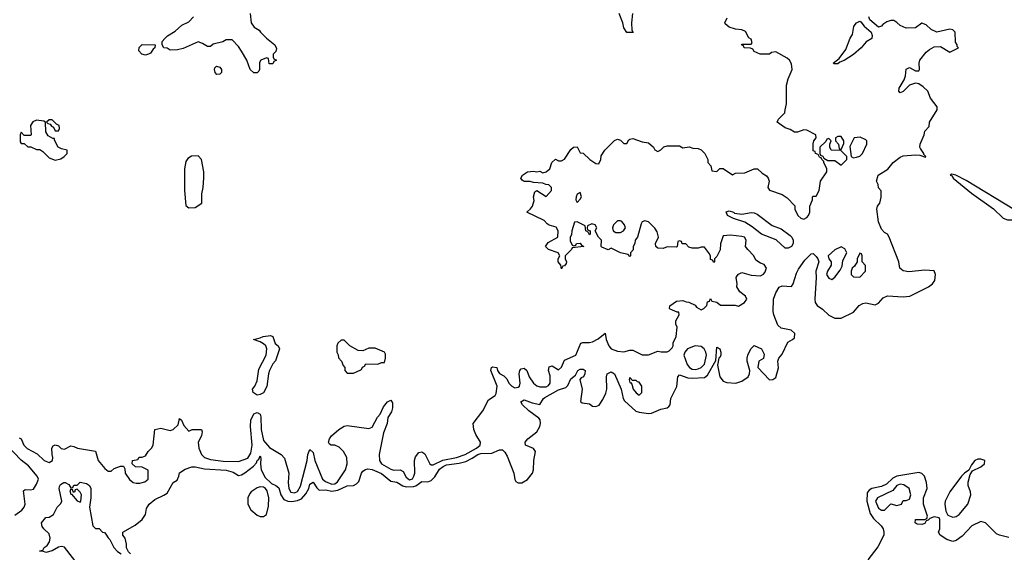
# Model space of a CAD drawing. Header units: inches. Extents: x 2601469 to 2753575, y 449403 to 582909.
# Tile 238 of 256: x 2661601 to 2667941, y 511619 to 515051. Entities that reach past the tile are written whole.
import ezdxf

# ---------------------------------------------------------------- set-up
doc = ezdxf.new("R2010")
doc.units = ezdxf.units.IN
doc.header["$MEASUREMENT"] = 0
doc.layers.add('C6561', color=7, linetype='Continuous')

msp = doc.modelspace()

# ---------------------------------------------------------------- linework, layer by layer
at = {"layer": 'C6561', "color": 4}
for points, elevation in [([(2663084.9, 515090), (2663090.8, 515030), (2663110, 515002), (2663143.6, 514983.6), (2663151.3, 514970), (2663190, 514931.3), (2663244.7, 514890), (2663255.3, 514864.7), (2663250, 514846), (2663234, 514830), (2663234, 514810), (2663238, 514798), (2663254, 514790), (2663238, 514782), (2663230, 514766), (2663207.3, 514767.3), (2663202, 514802), (2663190, 514806), (2663154, 514790), (2663145.4, 514774.6), (2663144.7, 514730), (2663139.8, 514720.2), (2663130.7, 514709.3), (2663109.5, 514709.5), (2663085.2, 514730), (2663062.7, 514790), (2663030, 514848), (2663010, 514878), (2662970, 514922), (2662930, 514922), (2662908, 514908), (2662846, 514894), (2662830, 514878), (2662810, 514878), (2662778, 514898), (2662750, 514908.7), (2662654.4, 514865.6), (2662616.4, 514856.4), (2662570, 514855.3), (2662550, 514868), (2662528.9, 514868.9), (2662518, 514890), (2662518, 514910), (2662535.3, 514930), (2662552.9, 514947.1), (2662602, 514978), (2662644.7, 515015.3), (2662690, 515038), (2662719, 515070)], 8), ([(2665547.3, 515090), (2665541, 515030), (2665543.6, 514983.6), (2665551.6, 514968.4), (2665510, 514968.7), (2665490, 514998), (2665485.2, 515030), (2665461.2, 515090)], 8), ([(2661598, 512358), (2661610, 512351.3), (2661627.3, 512310), (2661648.7, 512288.7), (2661713, 512253), (2661758.8, 512210), (2661790, 512197.3), (2661812.3, 512210), (2661815.1, 512230), (2661809.2, 512250), (2661808.7, 512290), (2661815.3, 512304.7), (2661830, 512312), (2661850, 512304.7), (2661867.9, 512287.9), (2661890, 512284), (2661930, 512304.7), (2661950, 512301), (2661972, 512290), (2662090, 512272), (2662106, 512210), (2662150, 512158.8), (2662170, 512142.8), (2662190, 512142.8), (2662210, 512158.8), (2662250, 512174), (2662270, 512174), (2662278, 512158), (2662281, 512130), (2662308.6, 512088.6), (2662331.3, 512070), (2662350, 512064.4), (2662374.2, 512065.8), (2662406.3, 512073.7), (2662428.7, 512090), (2662428, 512148), (2662390, 512168), (2662346, 512170), (2662326, 512190), (2662328, 512210), (2662362, 512218), (2662370, 512232), (2662390, 512232), (2662410, 512242), (2662428.7, 512270), (2662449.6, 512290.4), (2662459.3, 512310), (2662470, 512411.3), (2662510, 512418.8), (2662570, 512404.7), (2662590, 512410.8), (2662620.2, 512439.8), (2662630, 512482), (2662642, 512470), (2662656.9, 512436.9), (2662690, 512401), (2662711.1, 512411.1), (2662772, 512410), (2662775.3, 512395.3), (2662770.7, 512370), (2662751, 512330), (2662754, 512290), (2662770.7, 512250), (2662790.4, 512230.4), (2662830, 512217.6), (2662910, 512207), (2663010, 512204.9), (2663070, 512225.3), (2663090, 512258.8), (2663097.4, 512310), (2663086, 512430), (2663089.7, 512470), (2663107.9, 512512.1), (2663130, 512520.4), (2663148.5, 512508.5), (2663152.7, 512492.7), (2663155.8, 512410), (2663170, 512339.1), (2663210, 512294.9), (2663284.7, 512250), (2663306.8, 512226.8), (2663334.9, 512130), (2663330.4, 512070), (2663333, 512030), (2663347.5, 512007.5), (2663370, 512002.4), (2663390, 512010.7), (2663410, 512046), (2663452, 512210), (2663456, 512250), (2663470, 512282), (2663490, 512262), (2663500.5, 512210), (2663551.4, 512091.4), (2663570, 512075.8), (2663610, 512059.5), (2663630, 512060.4), (2663647, 512073), (2663698.4, 512150), (2663709.5, 512190), (2663707, 512230), (2663686.6, 512270), (2663657.2, 512297.2), (2663630, 512309.3), (2663606, 512310), (2663595.3, 512315.3), (2663589, 512330), (2663595.3, 512350), (2663609, 512370), (2663655.3, 512410), (2663690, 512431.3), (2663710, 512436), (2663850, 512417.6), (2663870, 512426.7), (2663905.1, 512490), (2663922, 512510), (2663943.1, 512556.9), (2663970, 512588.2), (2663990, 512598.8), (2664002, 512582), (2664002, 512550), (2663995.4, 512524.6), (2663972, 512488), (2663966, 512450), (2663944.2, 512390), (2663914.9, 512250), (2663917.1, 512210), (2663930.5, 512190), (2663990, 512154.9), (2664010, 512148), (2664050, 512150.8), (2664070, 512140.7), (2664090, 512104), (2664110, 512087.2), (2664130, 512093.4), (2664138.9, 512110), (2664145.1, 512130), (2664144, 512210), (2664150, 512234.8), (2664170, 512262), (2664190, 512267.7), (2664210, 512254.8), (2664242.8, 512190), (2664250, 512182.8), (2664263.4, 512183.4), (2664326, 512214), (2664414, 512230), (2664470, 512249), (2664542, 512290), (2664566.6, 512310), (2664567, 512330), (2664538.3, 512378.3), (2664525.6, 512410), (2664520.9, 512450), (2664583.6, 512530), (2664619, 512601), (2664662, 512630), (2664670, 512642), (2664675.1, 512690), (2664635.3, 512790), (2664638, 512810), (2664645.2, 512814.8), (2664674, 512810), (2664678, 512790), (2664690, 512772), (2664717.3, 512757.3), (2664736.8, 512736.8), (2664751, 512710), (2664770.8, 512690), (2664790, 512679.3), (2664810, 512683), (2664819.3, 512690), (2664823.7, 512710), (2664817.2, 512770), (2664821.2, 512790), (2664830, 512801), (2664850, 512806), (2664866, 512790), (2664880.7, 512750), (2664909.1, 512709.1), (2664930, 512692.7), (2664950, 512685.3), (2664990, 512684.9), (2665004.9, 512695.1), (2665015.6, 512710), (2665015.9, 512755.9), (2665006.6, 512790), (2665010, 512814), (2665030, 512821), (2665070, 512796), (2665090, 512811.3), (2665110, 512857.3), (2665182, 512890), (2665214, 512966), (2665228, 512972), (2665270, 512970.8), (2665290, 512976), (2665326, 512994), (2665370, 513032), (2665377.3, 512990), (2665394, 512950), (2665410.5, 512930.5), (2665450, 512916.3), (2665490, 512910.8), (2665530, 512921), (2665550, 512921), (2665610, 512892), (2665650, 512891.3), (2665710, 512916), (2665730.9, 512910.9), (2665769.1, 512910.9), (2665782, 512918), (2665803.1, 512936.9), (2665808.7, 512950), (2665809, 512970), (2665828.7, 513010), (2665835.3, 513070), (2665826, 513090), (2665826, 513110), (2665848, 513150), (2665846, 513166), (2665834, 513166), (2665790, 513186), (2665786, 513190), (2665788, 513208), (2665830, 513238), (2665870, 513242), (2665892.7, 513232.7), (2665910, 513232), (2665950, 513212), (2665959.6, 513199.6), (2665990, 513182), (2666006, 513190), (2666026, 513210), (2666030, 513234), (2666042, 513238), (2666050, 513254), (2666058, 513238), (2666090, 513232), (2666112.7, 513212.7), (2666208.9, 513211.1), (2666230, 513206), (2666268.7, 513230), (2666282, 513250), (2666275.3, 513270), (2666238, 513298), (2666219, 513330), (2666221.2, 513350), (2666215.3, 513390), (2666220.2, 513399.8), (2666230, 513412), (2666250, 513422), (2666310, 513406), (2666370, 513401), (2666390, 513411.3), (2666398.6, 513421.4), (2666408.7, 513450), (2666394, 513474), (2666370, 513482), (2666342, 513502), (2666328.7, 513530), (2666289.4, 513569.4), (2666274, 513590), (2666279, 513630), (2666268, 513650), (2666250, 513655.1), (2666178, 513662), (2666130, 513658), (2666112.7, 513607.3), (2666111.1, 513568.9), (2666090, 513526), (2666074, 513510), (2666074, 513490), (2666070, 513486), (2666062, 513502), (2666050, 513506), (2666048.4, 513528.4), (2666042, 513542), (2666010, 513586), (2665990, 513586), (2665970, 513578), (2665930, 513578), (2665910, 513586), (2665890, 513606), (2665867.3, 513607.3), (2665862, 513622), (2665850, 513626), (2665838, 513622), (2665834, 513590), (2665830, 513586), (2665770, 513588), (2665743.6, 513576.4), (2665710, 513578), (2665698, 513590), (2665695.3, 513610), (2665714, 513650), (2665704.7, 513684.7), (2665690, 513708), (2665650, 513748), (2665625.4, 513754.6), (2665610, 513748), (2665603.5, 513736.5), (2665578, 513650), (2665564.7, 513630), (2665562, 513610), (2665552, 513590), (2665551.6, 513568.4), (2665534, 513550), (2665534, 513530), (2665530, 513526), (2665518, 513538), (2665470, 513548), (2665410, 513578), (2665390, 513568.7), (2665350, 513586), (2665346, 513590), (2665348, 513630), (2665328, 513650), (2665306, 513690), (2665318, 513710), (2665306, 513730), (2665284.7, 513735.3), (2665258, 513722), (2665254, 513710), (2665258, 513698), (2665274, 513690), (2665274, 513670), (2665270, 513666), (2665262, 513682), (2665246, 513690), (2665242, 513722), (2665190, 513748), (2665172.7, 513747.3), (2665156, 513690), (2665154, 513666), (2665146, 513650), (2665145.4, 513625.4), (2665158, 513598), (2665170, 513594), (2665182, 513598), (2665186, 513610), (2665210, 513612), (2665218, 513598), (2665234, 513590), (2665158, 513582), (2665154, 513570), (2665114, 513530), (2665114, 513510), (2665122, 513490), (2665119.6, 513480.4), (2665110, 513466), (2665098, 513462), (2665090, 513446), (2665086, 513470), (2665068, 513490), (2665068, 513510), (2665078, 513530), (2665068, 513550), (2665006, 513570), (2664986, 513590), (2665004.7, 513615.3), (2665066, 513650), (2665068, 513690), (2665055.3, 513715.3), (2665010, 513728), (2664996.4, 513736.4), (2664978, 513758), (2664866, 513810), (2664890, 513832), (2664902, 513850), (2664914.6, 513885.4), (2664909, 513910), (2664918, 513942), (2664931.6, 513951.6), (2664990, 513912), (2665026, 513950), (2665026, 513970), (2665007.3, 513987.3), (2664988.4, 513988.4), (2664970, 513998), (2664910, 514002), (2664888.4, 514008.4), (2664850, 514008.7), (2664836.4, 514016.4), (2664828, 514030), (2664838, 514050), (2664870, 514070.8), (2664910, 514076), (2664930, 514071.3), (2664950, 514076), (2664970, 514064.7), (2664990, 514071.3), (2665014, 514090), (2665028, 514130), (2665050, 514152), (2665070, 514142), (2665090, 514142), (2665110, 514152), (2665150, 514214), (2665166, 514230), (2665190, 514232), (2665210, 514194), (2665230, 514192), (2665272, 514150), (2665310, 514124.7), (2665330, 514122), (2665342, 514150), (2665345.6, 514174.4), (2665368.7, 514210), (2665430, 514272), (2665450, 514282), (2665470, 514274), (2665490, 514254), (2665510, 514254), (2665523.1, 514276.9), (2665530, 514282), (2665550, 514284.7), (2665610, 514264.7), (2665650, 514258), (2665682, 514230), (2665691.6, 514211.6), (2665710, 514202), (2665730, 514212), (2665749.1, 514230.9), (2665770, 514238), (2665850, 514238), (2665870, 514226), (2665911, 514231), (2665936.4, 514223.6), (2665970, 514222), (2665990, 514212), (2666012, 514190), (2666031.1, 514151.1), (2666032, 514130), (2666052, 514110), (2666058, 514078), (2666090, 514074), (2666108.4, 514091.6), (2666130, 514092), (2666190, 514052), (2666210, 514062), (2666270, 514064.7), (2666329.4, 514090.6), (2666350.9, 514090.9), (2666382, 514062), (2666410, 514044.7), (2666421, 514030), (2666426, 514010), (2666418, 513970), (2666430, 513952), (2666510, 513924.7), (2666543.6, 513903.6), (2666591.6, 513851.6), (2666592, 513830), (2666611.3, 513790), (2666630, 513771.3), (2666650, 513766), (2666670, 513776), (2666681.2, 513790), (2666689, 513810), (2666688, 513850), (2666706, 513890), (2666706, 513910), (2666710, 513914), (2666730, 513914), (2666748, 513950), (2666758, 514010), (2666798, 514070), (2666799, 514090), (2666778, 514130), (2666778, 514138), (2666766, 514150), (2666762, 514162), (2666750, 514166), (2666742, 514182), (2666726, 514190), (2666722, 514202), (2666710, 514206), (2666709.3, 514250.7), (2666715.3, 514270), (2666728.7, 514290), (2666728, 514310), (2666670, 514339), (2666650, 514342), (2666610, 514326), (2666590, 514326), (2666563.1, 514343.1), (2666530, 514355.3), (2666478, 514390), (2666486, 514410), (2666528.4, 514451.6), (2666528.9, 514471.1), (2666539, 514510), (2666539, 514630), (2666549, 514670), (2666576, 514730), (2666570, 514766), (2666558, 514790), (2666543.1, 514803.1), (2666470, 514844), (2666441, 514839), (2666430, 514828.7), (2666369.1, 514829.1), (2666330, 514846), (2666322, 514862), (2666307.3, 514867.3), (2666266, 514870), (2666262, 514882), (2666248, 514890), (2666250, 514894), (2666310, 514894), (2666318, 514902), (2666310, 514926), (2666295.3, 514935.3), (2666275.1, 514975.1), (2666250, 514985.2), (2666209.1, 514989.1), (2666170, 515002), (2666144, 515024), (2666142, 515030), (2666156, 515064)], 8), ([(2662315.3, 511610), (2662302, 511622), (2662288.7, 511648.7), (2662288.4, 511671.6), (2662279, 511710), (2662266, 511730), (2662266, 511750), (2662344.8, 511795.2), (2662390, 511831.3), (2662410, 511862), (2662418, 511902), (2662435.3, 511930), (2662470, 511958.8), (2662530, 511986.8), (2662550, 512001), (2662589.3, 512070), (2662614.8, 512085.2), (2662626.6, 512110), (2662630, 512131.3), (2662665.6, 512154.4), (2662710, 512170.4), (2662730, 512170.4), (2662790, 512157.6), (2662930, 512148.5), (2662975.1, 512135.1), (2663010, 512114.8), (2663030, 512119.1), (2663050, 512130.6), (2663106.2, 512173.8), (2663125.1, 512194.9), (2663130, 512211.3), (2663140.4, 512219.6), (2663150, 512242), (2663154.4, 512225.6), (2663150.8, 512189.2), (2663155.5, 512150), (2663181.7, 512101.7), (2663222, 512062), (2663251, 512050), (2663270, 512034.8), (2663281.3, 511990), (2663300.7, 511960.7), (2663327.9, 511947.9), (2663352.3, 511947.7), (2663390, 511952.8), (2663415.7, 511964.3), (2663443.6, 511996.4), (2663462.4, 512030), (2663470, 512058), (2663490, 512070.8), (2663514.2, 512034.2), (2663530, 512020.7), (2663570, 512020.9), (2663610, 512014), (2663650, 512019.7), (2663710, 512048.7), (2663750, 512050.6), (2663770, 512060.7), (2663783.9, 512076.1), (2663801.6, 512130), (2663810, 512142), (2663826.7, 512153.3), (2663843.5, 512156.5), (2663870, 512152), (2663930, 512127), (2663990, 512077.4), (2664030, 512070.3), (2664068.5, 512048.5), (2664090, 512041.6), (2664136.3, 512043.7), (2664151.8, 512048.2), (2664190, 512076.4), (2664230, 512074), (2664250, 512081.6), (2664274.2, 512105.8), (2664305.1, 512154.9), (2664327.2, 512172.8), (2664350, 512182.8), (2664430, 512193.7), (2664474.6, 512205.4), (2664515, 512225), (2664550, 512248.9), (2664570, 512255.5), (2664642, 512258), (2664690, 512278.8), (2664710, 512278.8), (2664725.2, 512265.2), (2664739.2, 512239.2), (2664782, 512130), (2664788.7, 512088.7), (2664795.2, 512075.2), (2664810, 512066.4), (2664833.3, 512066.7), (2664871.5, 512088.5), (2664902, 512130), (2664909.6, 512150.4), (2664911.3, 512210), (2664921.2, 512270), (2664909.3, 512289.3), (2664858, 512310), (2664855.3, 512330), (2664873.2, 512350), (2664930, 512396.3), (2664949.6, 512430), (2664954.7, 512450), (2664952.6, 512472.6), (2664944, 512484), (2664879.3, 512530), (2664838, 512570), (2664828.7, 512590), (2664850, 512601), (2664901.6, 512581.6), (2664950, 512571.3), (2664972.7, 512610), (2664982.8, 512617.2), (2665070, 512665.5), (2665118, 512682), (2665130, 512694.8), (2665150, 512736.3), (2665179.1, 512760.9), (2665194, 512790), (2665210, 512799.1), (2665230, 512798.8), (2665241, 512790), (2665240.7, 512770), (2665230.8, 512750), (2665216.8, 512743.2), (2665208, 512732), (2665222.3, 512670), (2665211.3, 512591.3), (2665222.8, 512582.8), (2665270, 512576), (2665290, 512561), (2665310, 512558), (2665333.2, 512566.8), (2665356.5, 512603.5), (2665375.1, 512644.9), (2665380.9, 512670), (2665379, 512750), (2665384, 512770), (2665410, 512782.8), (2665430.4, 512770), (2665474.9, 512670), (2665486.8, 512610), (2665495.5, 512595.5), (2665569, 512529), (2665590, 512521.3), (2665650, 512514), (2665670, 512517), (2665730, 512542.6), (2665769.6, 512550.4), (2665781.5, 512558.5), (2665789.5, 512570.5), (2665794.5, 512610), (2665832.5, 512687.5), (2665839.3, 512750), (2665850, 512762.8), (2665903.8, 512743.8), (2665930, 512741.3), (2666010, 512746), (2666030, 512760.4), (2666084.1, 512855.9), (2666090, 512942), (2666110, 512931.3), (2666115.5, 512910), (2666114.9, 512890), (2666110, 512875.3), (2666102, 512870), (2666095.2, 512824.8), (2666109.1, 512749.1), (2666130, 512722), (2666154.2, 512714.2), (2666211.6, 512708.4), (2666250, 512723), (2666290.9, 512749.1), (2666300.5, 512770), (2666302, 512790), (2666286, 512850), (2666285.2, 512870), (2666289.2, 512890), (2666309.5, 512930.5), (2666330, 512951), (2666378, 512930), (2666395.3, 512895.3), (2666390.8, 512869.2), (2666361, 512850), (2666353.4, 512810), (2666430, 512730.5), (2666450, 512732.4), (2666470, 512746.7), (2666487.5, 512807.5), (2666483.7, 512850), (2666489.2, 512870), (2666510, 512896), (2666547, 512973), (2666578, 512990), (2666590, 513002), (2666593.2, 513030), (2666568, 513050), (2666503.7, 513063.7), (2666483.2, 513083.2), (2666456, 513150), (2666452.7, 513170), (2666454.5, 513250), (2666470, 513291), (2666492.1, 513327.9), (2666510, 513337.3), (2666570, 513331.3), (2666581.2, 513350), (2666602.9, 513417.1), (2666616.6, 513443.4), (2666657.6, 513502.4), (2666698, 513542), (2666710, 513544), (2666730, 513526), (2666741.1, 513510), (2666747.4, 513490), (2666727.9, 513430), (2666730.2, 513390), (2666720.3, 513250), (2666723.1, 513230), (2666736.3, 513210), (2666770, 513186), (2666810, 513148), (2666850, 513128), (2666890, 513128), (2666970, 513167.7), (2667006, 513210), (2667030, 513221.6), (2667050, 513226), (2667110, 513213), (2667130, 513224.4), (2667161.4, 513258.6), (2667188.5, 513271.5), (2667290, 513265.2), (2667332.7, 513270), (2667452.7, 513330), (2667479.3, 513350), (2667494.5, 513370), (2667499, 513410), (2667490, 513433.2), (2667430, 513437), (2667326.8, 513426.8), (2667290, 513434), (2667269.2, 513450), (2667261.2, 513490), (2667199, 513650), (2667189.2, 513669.2), (2667170, 513679), (2667150, 513702), (2667130, 513748), (2667121.2, 513830), (2667125.2, 513850), (2667139, 513870), (2667148.4, 513908.4), (2667148.4, 513948.4), (2667130, 513968), (2667129, 513990), (2667119, 514010), (2667129.6, 514050.4), (2667190, 514087.3), (2667225.2, 514130), (2667270, 514164.9), (2667290, 514173.4), (2667370, 514180.7), (2667398, 514178), (2667434, 514166), (2667435.3, 514170), (2667422, 514182), (2667422, 514190), (2667400.9, 514220.9), (2667397.2, 514230), (2667399.3, 514250), (2667425.2, 514310), (2667430, 514332), (2667458, 514362), (2667459, 514390), (2667508.7, 514470), (2667508.7, 514490), (2667465.8, 514545.8), (2667449, 514590), (2667418.9, 514618.9), (2667390, 514637.2), (2667370, 514642.7), (2667330.5, 514629.5), (2667290, 514589.2), (2667270, 514579), (2667261.2, 514590), (2667263.7, 514610), (2667295.6, 514664.4), (2667304.5, 514690), (2667310, 514731.3), (2667330, 514742.8), (2667370, 514720.7), (2667390, 514721), (2667395.1, 514730), (2667392, 514770), (2667398, 514790), (2667438.5, 514841.5), (2667460.1, 514859.9), (2667490, 514875.8), (2667530, 514878), (2667590, 514842), (2667646, 514870), (2667638, 514878), (2667637.2, 514890), (2667626.6, 514906.6), (2667624.2, 514970), (2667610, 514985.6), (2667590, 514989.6), (2667506, 514970), (2667470, 514988), (2667438, 515018), (2667410, 515028.7), (2667370, 514998), (2667310, 514997), (2667270, 515014), (2667250, 515034), (2667230, 515046), (2667210, 515046.3), (2667183.6, 515036.4), (2667159.1, 515020.9), (2667150, 515008.7), (2667130, 515002), (2667075.3, 515050), (2667068, 515070)], 4), ([(2661570, 511858.8), (2661614, 511890), (2661629.2, 511910), (2661635.1, 511930), (2661625.2, 512014.8), (2661635.3, 512024.7), (2661670, 512022.8), (2661690, 512026.8), (2661710, 512058), (2661720.9, 512090), (2661712.3, 512110), (2661657.6, 512177.6), (2661610, 512212.7), (2661519, 512310)], 8), ([(2667970, 511714), (2667910, 511729), (2667890, 511739), (2667819, 511810), (2667790, 511817), (2667731, 511790), (2667670, 511724), (2667630, 511695.3), (2667610, 511688.7), (2667570, 511702), (2667528, 511730), (2667518, 511750), (2667526, 511770), (2667526, 511830), (2667522, 511842), (2667490, 511848), (2667462, 511838), (2667450, 511826), (2667438, 511822), (2667430, 511806), (2667410, 511798), (2667380.4, 511800.4), (2667368, 511810), (2667370, 511831.3), (2667428.4, 511831.6), (2667442, 511838), (2667447.3, 511852.7), (2667420.7, 511930), (2667421.3, 511970), (2667443.6, 512030), (2667439.7, 512070), (2667426.6, 512110), (2667410, 512126.6), (2667390, 512133.6), (2667250, 512110.9), (2667223.8, 512096.2), (2667182.3, 512057.7), (2667150, 512043.8), (2667088.4, 512031.6), (2667070, 512019.7), (2667058.2, 512001.8), (2667055.2, 511950), (2667077.3, 511870), (2667098.3, 511838.3), (2667149.1, 511789.1), (2667161.3, 511770), (2667165.7, 511750), (2667164.2, 511730), (2667125.9, 511654.1), (2667061.3, 511570)], 4), ([(2661977.7, 511537.7), (2661890, 511652.7), (2661870, 511657.2), (2661850, 511653.2), (2661810, 511629), (2661770, 511618), (2661750, 511626), (2661730, 511626), (2661728, 511630), (2661750, 511634), (2661758, 511650), (2661777.2, 511662.8), (2661792.7, 511687.3), (2661796, 511710), (2661790, 511738), (2661755.3, 511770), (2661745.6, 511785.6), (2661742, 511810), (2661770, 511844.7), (2661790, 511846), (2661818, 511862), (2661841.2, 511910), (2661866.3, 511933.7), (2661873.2, 511950), (2661855.3, 512030), (2661856.4, 512043.6), (2661863.1, 512056.9), (2661886, 512070), (2661894, 512070), (2661916.9, 512056.9), (2661930, 512034), (2661942, 512038), (2661948.4, 512051.6), (2661970, 512052), (2661990, 512070.7), (2662030, 512062.8), (2662051, 512050), (2662058.8, 512030), (2662058, 511970), (2662050.6, 511910), (2662072, 511790), (2662090, 511772), (2662112, 511772), (2662134, 511750), (2662146, 511746), (2662156, 511736), (2662170, 511712), (2662182, 511702), (2662206, 511650), (2662230, 511624.7), (2662254, 511610)], 4)]:
    msp.add_lwpolyline(points, dxfattribs=dict(at, elevation=elevation))
for points, elevation in [([(2666846, 514766), (2666838, 514770), (2666878, 514802), (2666920.9, 514859.1), (2666947.9, 514932.1), (2666963.7, 514956.3), (2666972.9, 515007.1), (2666980.2, 515019.8), (2666990, 515031), (2667010, 515042), (2667018, 515038), (2667038.8, 515010), (2667083.8, 514970), (2667090.7, 514950), (2667087.7, 514930), (2667052.5, 514907.5), (2667019.1, 514870), (2666970, 514827.6), (2666910, 514787.3), (2666882.5, 514777.5), (2666870, 514767)], 4), ([(2662410, 514822), (2662388, 514830), (2662368.7, 514850), (2662370, 514872), (2662390, 514891.3), (2662474, 514890), (2662472, 514870), (2662459.6, 514860.4), (2662443.6, 514836.4), (2662430, 514828)], 8), ([(2662870, 514699), (2662859, 514710), (2662855.3, 514730), (2662858, 514742), (2662868.7, 514751.3), (2662890, 514744.7), (2662901, 514730), (2662901, 514710), (2662890, 514701.2)], 8), ([(2661710, 514404), (2661686.4, 514393.6), (2661671.3, 514370), (2661674, 514310), (2661670, 514306), (2661630, 514306), (2661610, 514326), (2661604.7, 514310), (2661603.6, 514263.6), (2661610, 514254), (2661630, 514254), (2661652.7, 514232.7), (2661671.6, 514231.6), (2661710, 514214), (2661730, 514214), (2661750, 514202), (2661790, 514161), (2661830, 514146), (2661864.7, 514155.3), (2661888, 514170), (2661906, 514190), (2661906, 514210), (2661870, 514218), (2661849.1, 514229.1), (2661826, 514274), (2661826, 514286), (2661814, 514286), (2661783.1, 514303.1), (2661768.9, 514328.9), (2661766, 514390), (2661756.4, 514396.4)], 12), ([(2661810, 514406), (2661790, 514406), (2661774, 514390), (2661782, 514382), (2661798, 514378), (2661805.4, 514365.4), (2661818, 514358), (2661830, 514334), (2661850, 514334), (2661858, 514350), (2661855.3, 514370), (2661838, 514378)], 12), ([(2666810, 514286), (2666798, 514282), (2666792.7, 514267.3), (2666754, 514230), (2666754, 514190), (2666758, 514178), (2666772, 514172), (2666778, 514158), (2666804.7, 514144.7), (2666850, 514144.7), (2666890, 514114), (2666926, 514150), (2666926, 514170), (2666887.3, 514207.3), (2666826, 514210), (2666818, 514230), (2666818, 514250), (2666826, 514270)], 8), ([(2666890, 514298), (2666870, 514298), (2666854, 514290), (2666854, 514270), (2666874, 514250), (2666878, 514218), (2666890, 514214), (2666907.3, 514252.7), (2666908, 514270)], 8), ([(2667013.6, 514293.6), (2666974, 514290), (2666945.4, 514234.6), (2666954, 514170), (2666970, 514162), (2666990, 514164.7), (2667010, 514172), (2667028, 514190), (2667055.3, 514250), (2667055.3, 514270), (2667050, 514278)], 8), ([(2662750, 514173.2), (2662707.9, 514172.1), (2662683.5, 514156.5), (2662670, 514138), (2662661.3, 514090), (2662661.6, 513950), (2662670, 513854), (2662690, 513838), (2662730, 513841), (2662774, 513870), (2662772.7, 513930), (2662782.7, 513970), (2662786.8, 514033.2), (2662786.6, 514070), (2662772, 514150)], 12), ([(2667603.5, 514056.5), (2667592, 514050), (2667604.5, 514044.5), (2667610.8, 514030), (2667730, 513933.4), (2667871.4, 513831.4), (2667933.4, 513773.4), (2667960.7, 513760.7), (2667990, 513761.4), (2668008.3, 513771.7), (2668019.9, 513790), (2668018.3, 513810), (2668006.6, 513826.6), (2667694.6, 514014.6), (2667628, 514050)], 4), ([(2665210, 513938), (2665190, 513926), (2665184.7, 513910), (2665182, 513890), (2665190, 513874), (2665210, 513894), (2665218, 513910)], 8), ([(2666250, 513798.4), (2666311.7, 513808.3), (2666330, 513806.7), (2666350, 513797.6), (2666445.5, 513725.5), (2666503.8, 513703.8), (2666561.7, 513661.7), (2666573, 513650), (2666581.6, 513630), (2666582, 513610), (2666570, 513589), (2666550, 513578), (2666530, 513579.5), (2666472.1, 513632.1), (2666378, 513670), (2666317.4, 513717.4), (2666270, 513747.3), (2666198, 513770), (2666158, 513790), (2666150, 513814), (2666170, 513818.8), (2666198, 513810), (2666204, 513804)], 4), ([(2665470, 513755.3), (2665450, 513755.3), (2665424.7, 513730), (2665418, 513710), (2665422, 513690), (2665439.6, 513679.6), (2665470, 513681), (2665488, 513690), (2665502, 513710), (2665495.3, 513730), (2665478, 513750)], 8), ([(2666890, 513588), (2666850, 513568.7), (2666807.7, 513530), (2666811.3, 513510), (2666826, 513490), (2666826.8, 513470), (2666802.8, 513430), (2666796, 513410), (2666810, 513384.7), (2666830, 513378), (2666850, 513392), (2666883.1, 513436.9), (2666896.4, 513463.6), (2666900.4, 513499.6), (2666926, 513550), (2666914.6, 513574.6)], 8), ([(2667010, 513546), (2666994, 513510), (2666994, 513490), (2666976.9, 513463.1), (2666962, 513450), (2666954, 513430), (2666954, 513410), (2666970, 513394), (2667010, 513392), (2667048, 513430), (2667047.3, 513467.3), (2667026, 513490), (2667026, 513530), (2667022, 513542)], 8), ([(2663130, 512632), (2663105.2, 512650), (2663099, 512670), (2663115.1, 512690), (2663130, 512724.7), (2663140.4, 512799.6), (2663187.6, 512890), (2663192, 512930), (2663185.1, 512950), (2663170, 512963.6), (2663150, 512975.3), (2663106, 512990), (2663150, 513001), (2663168, 513010), (2663215.5, 513015.5), (2663230.6, 513010.6), (2663245.3, 512965.3), (2663266, 512950), (2663274, 512930), (2663247.3, 512852.7), (2663230, 512834), (2663208.7, 512791.3), (2663202, 512770), (2663191.9, 512688.1), (2663170, 512647.3), (2663150, 512636.2)], 8), ([(2663690, 512986), (2663670, 512986), (2663650, 512966), (2663642, 512950), (2663642, 512910), (2663651.6, 512891.6), (2663652.7, 512872.7), (2663674, 512850), (2663683.6, 512823.6), (2663694, 512810), (2663694, 512790), (2663710, 512774), (2663750, 512774), (2663770, 512782), (2663802, 512798), (2663807.3, 512812.7), (2663822, 512818), (2663830, 512834), (2663907.3, 512832.7), (2663930, 512842), (2663950, 512842), (2663957.2, 512870), (2663956.5, 512896.5), (2663950, 512908), (2663890, 512935.3), (2663850, 512934), (2663810, 512918), (2663780.4, 512920.4), (2663726, 512950)], 12), ([(2665950, 512949), (2665902, 512930), (2665884.7, 512910), (2665878, 512890), (2665898.8, 512830), (2665914.8, 512810), (2665930, 512799.1), (2665950, 512796.3), (2665970, 512800.5), (2665989, 512810), (2666010, 512831.3), (2666022.7, 512890), (2666019.3, 512910), (2666009, 512930), (2665990, 512945.2)], 8), ([(2665530, 512746), (2665524.7, 512730), (2665530, 512714), (2665534, 512714), (2665542, 512702), (2665552, 512670), (2665570, 512646), (2665590, 512632), (2665608, 512650), (2665608, 512690), (2665590, 512715.3), (2665578, 512718), (2665570, 512726), (2665546, 512726)], 8), ([(2667790, 512219.3), (2667770, 512219.3), (2667751.3, 512210), (2667730, 512182), (2667712, 512148), (2667684.7, 512130), (2667664.7, 512110), (2667590, 512008.7), (2667561, 511950), (2667558, 511930), (2667565.4, 511885.4), (2667578, 511858), (2667610, 511846), (2667630, 511851), (2667650, 511862.8), (2667706, 511930), (2667724.5, 511990), (2667723.7, 512010), (2667709.1, 512050.9), (2667709.1, 512070.9), (2667720.2, 512119.8), (2667736.5, 512143.5), (2667789, 512170), (2667814, 512190), (2667815.3, 512210)], 4), ([(2663150, 512040.7), (2663130, 512035.6), (2663090.6, 512010), (2663082.5, 511997.5), (2663070.4, 511970), (2663070.4, 511930), (2663090, 511894), (2663130, 511859.3), (2663150, 511850.5), (2663170, 511850.6), (2663190, 511864), (2663203.3, 511916.7), (2663204.5, 511970), (2663194.5, 512014.5), (2663184, 512030), (2663170, 512039.3)], 4), ([(2667270, 512058), (2667250, 512049), (2667222.4, 512017.6), (2667124.7, 511970), (2667111, 511950), (2667130, 511904.7), (2667150, 511891.3), (2667170, 511891.3), (2667210, 511931.3), (2667250, 511921), (2667278, 511930), (2667290, 511954), (2667310, 511954), (2667330, 511962), (2667339, 511990), (2667328, 512030), (2667294.2, 512054.2)], 8), ([(2661970, 512026), (2661958, 512022), (2661952.7, 512007.3), (2661946, 512006), (2661942, 512022), (2661930, 512026), (2661924.7, 512015.3), (2661930, 511994), (2661934, 511994), (2661970, 511952), (2661990, 511942), (2661995.3, 511950), (2661998, 511990), (2661990, 512006)], 4)]:
    msp.add_lwpolyline(points, close=True, dxfattribs=dict(at, elevation=elevation))

doc.saveas('drawing.dxf')
